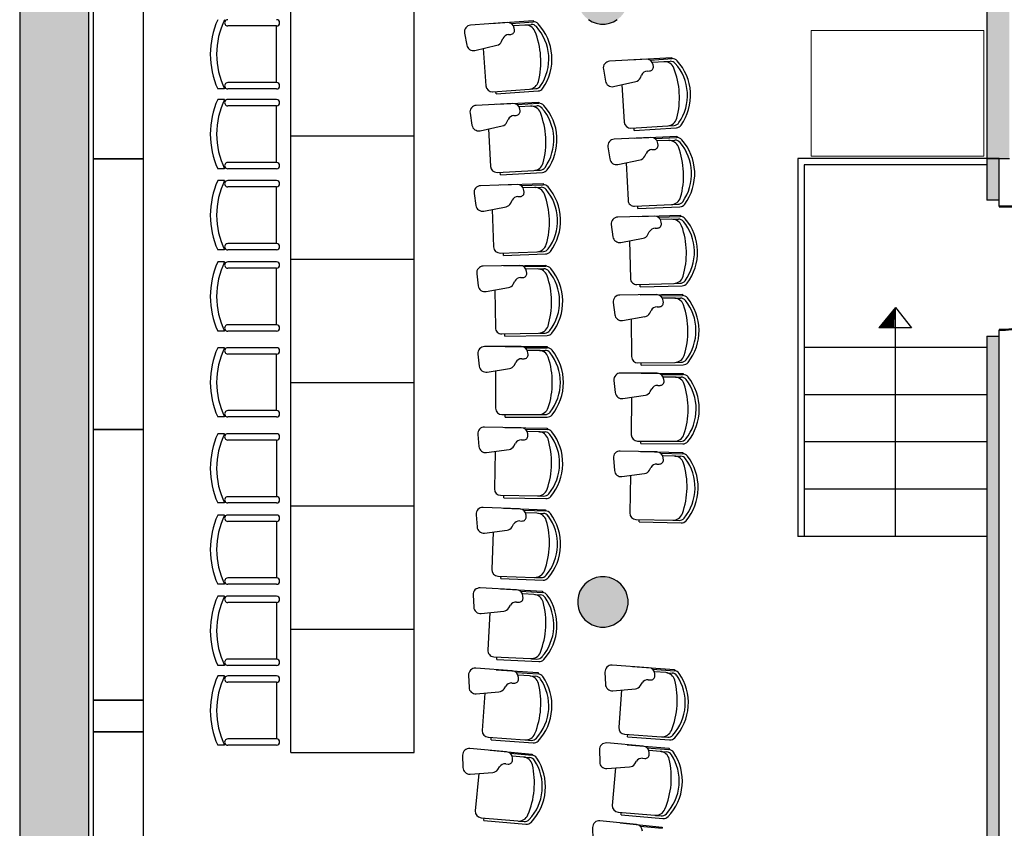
# Model space of a CAD drawing. Header units: metres. Extents: x -1 to 441, y -6 to 42.
# Tile 3 of 15: x 391 to 399, y 17 to 23. Entities that reach past the tile are written whole.
import ezdxf

# ---------------------------------------------------------------- set-up
doc = ezdxf.new("R2010")
doc.units = ezdxf.units.M
doc.linetypes.add('CONTINUA', pattern=[0])
for name, color, linetype, lineweight in [('3D PB MURS', 7, 'CONTINUA', 25), ('3D PB PILAR', 7, 'CONTINUA', 25), ('PB ESCALES 2D', 7, 'CONTINUA', 25), ('PB MOBLES', 7, 'CONTINUA', 25)]:
    doc.layers.add(name, color=color, linetype=linetype, lineweight=lineweight)

# ---------------------------------------------------------------- blocks, each defined once
blk = doc.blocks.new('_CLOSEDFILLED')
at = {"color": 0, "linetype": 'ByBlock', "lineweight": -2}
blk.add_solid([(-1, 0), (0, 0), (-1, 0)], dxfattribs=at)

msp = doc.modelspace()

# ---------------------------------------------------------------- hatches: boundary and pattern name
at = {"layer": '3D PB MURS', "linetype": 'CONTINUA', "lineweight": 18, "true_color": 0xa0a0a0, "transparency": 33554687}
for points in [[(391.1497, 28.3608), (391.1497, 12.8406), (391.6997, 12.8406), (391.6997, 28.3608)], [(399.0064, 22.0208), (399.0064, 27.5632), (398.8264, 27.5632), (398.8264, 22.0208)], [(398.8264, 22.0208), (398.8264, 21.6908), (398.9264, 21.6908), (398.9264, 22.0208)], [(398.9264, 13.9508), (398.9264, 20.6108), (398.8264, 20.6108), (398.8264, 13.9508)]]:
    msp.add_hatch(color=253, dxfattribs=at).paths.add_polyline_path(points)
at = {"layer": '3D PB PILAR', "linetype": 'CONTINUA', "lineweight": 18, "transparency": 33554687}
for points in [[(395.7968, 23.4895), (395.7618, 23.4895), (395.7274, 23.4834), (395.6946, 23.4715), (395.6643, 23.454), (395.6375, 23.4315), (395.6151, 23.4047), (395.5976, 23.3745), (395.5856, 23.3416), (395.5796, 23.3072), (395.5796, 23.2723), (395.5856, 23.2378), (395.5976, 23.205), (395.6151, 23.1747), (395.6375, 23.148), (395.6643, 23.1255), (395.6946, 23.108), (395.7274, 23.0961), (395.7618, 23.09), (395.7968, 23.09), (395.8312, 23.0961), (395.864, 23.108), (395.8943, 23.1255), (395.9211, 23.148), (395.9435, 23.1747), (395.961, 23.205), (395.973, 23.2378), (395.979, 23.2723), (395.979, 23.3072), (395.973, 23.3416), (395.961, 23.3745), (395.9435, 23.4047), (395.9211, 23.4315), (395.8943, 23.454), (395.864, 23.4715), (395.8312, 23.4834)], [(395.7968, 18.7), (395.7618, 18.7), (395.7274, 18.6939), (395.6946, 18.6819), (395.6643, 18.6645), (395.6375, 18.642), (395.6151, 18.6152), (395.5976, 18.585), (395.5856, 18.5521), (395.5796, 18.5177), (395.5796, 18.4827), (395.5856, 18.4483), (395.5976, 18.4155), (395.6151, 18.3852), (395.6375, 18.3584), (395.6643, 18.336), (395.6946, 18.3185), (395.7274, 18.3065), (395.7618, 18.3005), (395.7968, 18.3005), (395.8312, 18.3065), (395.864, 18.3185), (395.8943, 18.336), (395.9211, 18.3584), (395.9435, 18.3852), (395.961, 18.4155), (395.973, 18.4483), (395.979, 18.4827), (395.979, 18.5177), (395.973, 18.5521), (395.961, 18.585), (395.9435, 18.6152), (395.9211, 18.642), (395.8943, 18.6645), (395.864, 18.6819), (395.8312, 18.6939)]]:
    msp.add_hatch(color=9, dxfattribs=at).paths.add_polyline_path(points)

# ---------------------------------------------------------------- linework, layer by layer
at = {"layer": '3D PB MURS', "color": 7, "linetype": 'CONTINUA', "lineweight": 25, "transparency": 33554687}
for p, q in [((391.1497, 28.3608), (391.1497, 12.8406)), ((391.6997, 14.0508), (391.6997, 26.9508)), ((398.8264, 26.9508), (398.8264, 22.0208)), ((398.9264, 22.0208), (398.8264, 22.0208)), ((398.8264, 22.0208), (398.8264, 21.6908)), ((398.8264, 22.0208), (398.9264, 22.0208)), ((398.9264, 21.6908), (398.9264, 22.0208)), ((398.9264, 22.0208), (399.0064, 22.0208)), ((398.9264, 21.6908), (398.8264, 21.6908)), ((398.9264, 21.6408), (398.9264, 21.6908)), ((398.9264, 20.6108), (398.9264, 20.6608)), ((398.8264, 20.6108), (398.9264, 20.6108)), ((398.8264, 20.6108), (398.8264, 14.0508)), ((398.9264, 13.9508), (398.9264, 20.6108))]:
    msp.add_line(p, q, dxfattribs=at)
at = {"layer": '3D PB MURS', "color": 202, "linetype": 'CONTINUA', "lineweight": 50, "transparency": 33554687}
msp.add_line((398.9264, 21.6408), (399.9064, 21.6408), dxfattribs=at)
msp.add_arc((398.9264, 21.6408), 0.98, 270, 0, dxfattribs=at)
at = {"layer": '3D PB PILAR', "color": 7, "linetype": 'CONTINUA', "lineweight": 25, "transparency": 33554687}
for p, q in [((395.6643, 23.1255), (395.6946, 23.108)), ((395.6946, 23.108), (395.7274, 23.0961)), ((395.7274, 23.0961), (395.7618, 23.09)), ((395.7618, 23.09), (395.7968, 23.09)), ((395.7968, 23.09), (395.8312, 23.0961)), ((395.8312, 23.0961), (395.864, 23.108)), ((395.864, 23.108), (395.8943, 23.1255)), ((395.7274, 18.6939), (395.6946, 18.6819)), ((395.7618, 18.7), (395.7274, 18.6939)), ((395.7968, 18.7), (395.7618, 18.7)), ((395.8312, 18.6939), (395.7968, 18.7)), ((395.864, 18.6819), (395.8312, 18.6939)), ((395.6151, 18.6152), (395.5976, 18.585)), ((395.6375, 18.642), (395.6151, 18.6152)), ((395.6643, 18.6645), (395.6375, 18.642)), ((395.6946, 18.6819), (395.6643, 18.6645)), ((395.8943, 18.6645), (395.864, 18.6819)), ((395.9211, 18.642), (395.8943, 18.6645)), ((395.9435, 18.6152), (395.9211, 18.642)), ((395.961, 18.585), (395.9435, 18.6152)), ((395.5856, 18.5521), (395.5796, 18.5177)), ((395.5976, 18.585), (395.5856, 18.5521)), ((395.973, 18.5521), (395.961, 18.585)), ((395.979, 18.5177), (395.973, 18.5521)), ((395.5796, 18.5177), (395.5796, 18.4827)), ((395.5796, 18.4827), (395.5856, 18.4483)), ((395.5856, 18.4483), (395.5976, 18.4155)), ((395.961, 18.4155), (395.973, 18.4483)), ((395.973, 18.4483), (395.979, 18.4827)), ((395.979, 18.4827), (395.979, 18.5177)), ((395.5976, 18.4155), (395.6151, 18.3852)), ((395.6151, 18.3852), (395.6375, 18.3584)), ((395.9211, 18.3584), (395.9435, 18.3852)), ((395.9435, 18.3852), (395.961, 18.4155)), ((395.6375, 18.3584), (395.6643, 18.336)), ((395.6643, 18.336), (395.6946, 18.3185)), ((395.6946, 18.3185), (395.7274, 18.3065)), ((395.7274, 18.3065), (395.7618, 18.3005)), ((395.7618, 18.3005), (395.7968, 18.3005)), ((395.7968, 18.3005), (395.8312, 18.3065)), ((395.8312, 18.3065), (395.864, 18.3185)), ((395.864, 18.3185), (395.8943, 18.336)), ((395.8943, 18.336), (395.9211, 18.3584))]:
    msp.add_line(p, q, dxfattribs=at)
at = {"layer": 'PB ESCALES 2D', "color": 7, "linetype": 'CONTINUA', "lineweight": 25, "transparency": 33554687}
for p, q in [((397.3264, 22.0208), (397.3264, 19.0208)), ((398.8264, 22.0208), (397.3264, 22.0208)), ((397.3764, 21.9708), (397.3764, 19.0208)), ((398.8264, 21.9708), (397.3764, 21.9708)), ((398.1014, 20.8379), (397.9703, 20.6784)), ((398.1014, 19.0208), (398.1014, 20.8379)), ((398.1014, 20.8379), (398.2302, 20.6764)), ((398.2302, 20.6764), (397.9703, 20.6784)), ((398.8264, 20.5208), (397.3764, 20.5208)), ((398.8264, 20.1458), (397.3764, 20.1458)), ((398.8264, 19.7708), (397.3764, 19.7708)), ((398.8264, 19.3958), (397.3764, 19.3958)), ((398.8264, 19.0208), (397.3264, 19.0208))]:
    msp.add_line(p, q, dxfattribs=at)
for radius, start, end in [(8.1593, 177.88561, 178.7417), (8.1493, 177.79325, 178.74067), (8.1393, 177.70046, 178.73965), (8.2193, 178.43108, 178.74777), (8.2093, 178.34119, 178.74677), (8.1993, 178.25089, 178.74576), (8.1893, 178.16019, 178.74474), (8.1793, 178.06908, 178.74373), (8.1693, 177.97755, 178.74271), (8.2493, 178.69838, 178.75078), (8.2393, 178.60968, 178.74978), (8.2293, 178.52057, 178.74878)]:
    msp.add_arc((406.2237, 20.4985), radius, start, end, dxfattribs=at)
at = {"layer": 'PB MOBLES', "color": 180, "linetype": 'CONTINUA', "transparency": 33554687}
for p, q in [((393.302, 22.2034), (393.302, 23.1834)), ((394.282, 22.2034), (394.282, 23.1834)), ((393.1881, 23.0746), (392.8019, 23.0746)), ((393.1881, 22.6246), (393.1881, 23.0746)), ((395.0193, 23.1021), (394.7295, 23.0813)), ((394.8913, 23.0931), (395.2248, 23.1169)), ((394.8913, 23.0931), (395.2248, 23.1169)), ((395.0507, 23.0945), (395.2255, 23.107)), ((395.1598, 23.0822), (395.0718, 23.0759)), ((395.1671, 23.0827), (395.2109, 23.0859)), ((395.2248, 23.1169), (395.2255, 23.107)), ((394.6809, 23.0187), (394.6984, 22.9232)), ((395.03, 23.0061), (395.0484, 23.0074)), ((395.0776, 23.0439), (395.0757, 23.0569)), ((394.7628, 22.8809), (394.9385, 22.9218)), ((394.9751, 22.952), (394.9851, 22.9746)), ((394.8299, 22.8965), (394.8511, 22.599)), ((395.9946, 22.8045), (396.3283, 22.8251)), ((395.9946, 22.8045), (396.3283, 22.8251)), ((396.3283, 22.8251), (396.329, 22.8151)), ((396.1226, 22.8122), (395.8327, 22.7944)), ((396.154, 22.8043), (396.329, 22.8151)), ((396.263, 22.791), (396.175, 22.7856)), ((396.1804, 22.7534), (396.1786, 22.7665)), ((396.2703, 22.7914), (396.3142, 22.7941)), ((395.7835, 22.7322), (395.8001, 22.6365)), ((396.077, 22.6627), (396.0872, 22.6851)), ((396.1324, 22.7161), (396.1508, 22.7172)), ((393.1881, 22.6246), (392.8019, 22.6246)), ((395.864, 22.5936), (396.0401, 22.6328)), ((395.9312, 22.6086), (395.9496, 22.3108)), ((392.7769, 22.5746), (392.7217, 22.5746)), ((393.1881, 22.5746), (392.8019, 22.5746)), ((394.9046, 22.5527), (395.1961, 22.5735)), ((394.9312, 22.5345), (394.9298, 22.5545)), ((394.9312, 22.5345), (395.2647, 22.5583)), ((395.2034, 22.574), (395.2473, 22.5772)), ((392.7769, 22.4907), (392.7217, 22.4907)), ((393.1881, 22.4907), (392.8019, 22.4907)), ((393.1881, 22.4407), (392.8019, 22.4407)), ((393.1881, 21.9907), (393.1881, 22.4407)), ((395.0645, 22.4594), (394.7744, 22.4439)), ((394.9364, 22.4528), (395.2703, 22.4706)), ((394.9364, 22.4528), (395.2703, 22.4706)), ((395.0958, 22.4513), (395.2708, 22.4607)), ((395.2047, 22.4371), (395.1166, 22.4324)), ((395.2119, 22.4375), (395.2559, 22.4398)), ((395.2703, 22.4706), (395.2708, 22.4607)), ((394.7247, 22.3821), (394.7405, 22.2863)), ((395.0735, 22.3633), (395.0919, 22.3643)), ((395.1218, 22.4002), (395.1201, 22.4133)), ((394.8042, 22.2429), (394.9806, 22.2807)), ((395.0177, 22.3102), (395.0281, 22.3326)), ((396.0025, 22.264), (396.2943, 22.2819)), ((396.3016, 22.2824), (396.3455, 22.2851)), ((393.302, 22.2034), (394.282, 22.2034)), ((393.302, 21.2234), (393.302, 22.2034)), ((393.302, 22.2034), (394.282, 22.2034)), ((394.282, 21.2234), (394.282, 22.2034)), ((394.8715, 22.2573), (394.8874, 21.9594)), ((396.029, 22.2456), (396.0278, 22.2655)), ((396.029, 22.2456), (396.3627, 22.2661)), ((396.1605, 22.1889), (395.8703, 22.176)), ((396.0324, 22.1834), (396.3664, 22.1983)), ((396.0324, 22.1834), (396.3664, 22.1983)), ((396.1917, 22.1805), (396.3669, 22.1883)), ((396.3005, 22.1654), (396.2124, 22.1614)), ((396.2173, 22.1292), (396.2157, 22.1423)), ((396.3078, 22.1657), (396.3517, 22.1676)), ((396.3664, 22.1983), (396.3669, 22.1883)), ((395.8201, 22.1146), (395.835, 22.0187)), ((396.1124, 22.0402), (396.123, 22.0624)), ((396.1687, 22.0927), (396.1871, 22.0935)), ((393.1881, 21.9907), (392.8019, 21.9907)), ((395.8983, 21.9747), (396.075, 22.0109)), ((395.9657, 21.9885), (395.9791, 21.6905)), ((392.7769, 21.9407), (392.7217, 21.9407)), ((393.1881, 21.9407), (392.8019, 21.9407)), ((394.94, 21.9122), (395.2319, 21.9278)), ((394.9664, 21.8936), (394.9653, 21.9135)), ((394.9664, 21.8936), (395.3002, 21.9114)), ((395.2392, 21.9282), (395.2832, 21.9306)), ((392.7769, 21.8464), (392.7217, 21.8464)), ((393.1881, 21.8464), (392.8019, 21.8464)), ((395.0983, 21.8161), (394.8079, 21.8058)), ((394.9701, 21.8117), (395.3043, 21.8237)), ((394.9701, 21.8117), (395.3043, 21.8237)), ((395.1294, 21.8074), (395.3046, 21.8137)), ((395.3043, 21.8237), (395.3046, 21.8137)), ((393.1881, 21.7964), (392.8019, 21.7964)), ((393.1881, 21.3464), (393.1881, 21.7964)), ((394.7572, 21.7449), (394.7713, 21.6488)), ((395.238, 21.7913), (395.1499, 21.7881)), ((395.1545, 21.7559), (395.153, 21.769)), ((395.2453, 21.7915), (395.2893, 21.7931)), ((395.0488, 21.6678), (395.0596, 21.6899)), ((395.1056, 21.7198), (395.124, 21.7205)), ((396.0312, 21.6428), (396.3233, 21.6559)), ((396.3305, 21.6562), (396.3745, 21.6582)), ((394.8341, 21.6043), (395.0112, 21.6389)), ((394.9017, 21.6175), (394.9123, 21.3194)), ((396.0574, 21.624), (396.0565, 21.6439)), ((396.0574, 21.624), (396.3914, 21.6389)), ((395.8463, 21.4966), (395.8597, 21.4003)), ((396.188, 21.5651), (395.8975, 21.557)), ((396.0597, 21.5617), (396.394, 21.5711)), ((396.0597, 21.5617), (396.394, 21.5711)), ((396.219, 21.5562), (396.3942, 21.5611)), ((396.3275, 21.5392), (396.2393, 21.5367)), ((396.2437, 21.5044), (396.2423, 21.5175)), ((396.3348, 21.5394), (396.3788, 21.5406)), ((396.394, 21.5711), (396.3942, 21.5611)), ((396.1373, 21.4172), (396.1483, 21.4393)), ((396.1945, 21.4688), (396.2129, 21.4693)), ((393.1881, 21.3464), (392.8019, 21.3464)), ((395.9221, 21.3553), (396.0995, 21.3886)), ((395.9898, 21.368), (395.9981, 21.0698)), ((392.7769, 21.2964), (392.7217, 21.2964)), ((393.1881, 21.2964), (392.8019, 21.2964)), ((394.9641, 21.2712), (395.2562, 21.2816)), ((394.9901, 21.2521), (394.9894, 21.2721)), ((394.9901, 21.2521), (395.3242, 21.264)), ((395.2635, 21.2819), (395.3075, 21.2834)), ((392.7769, 21.2007), (392.7217, 21.2007)), ((393.1881, 21.2007), (392.8019, 21.2007)), ((393.302, 20.2434), (393.302, 21.2234)), ((393.302, 21.2234), (394.282, 21.2234)), ((393.302, 21.2234), (394.282, 21.2234)), ((394.282, 20.2434), (394.282, 21.2234)), ((393.1881, 21.1507), (392.8019, 21.1507)), ((393.1881, 20.7007), (393.1881, 21.1507)), ((394.7783, 21.1072), (394.7907, 21.0108)), ((395.1206, 21.1723), (394.8301, 21.1671)), ((394.9924, 21.1702), (395.3267, 21.1762)), ((394.9924, 21.1702), (395.3267, 21.1762)), ((395.1516, 21.163), (395.3268, 21.1662)), ((395.2599, 21.145), (395.1717, 21.1434)), ((395.1758, 21.1111), (395.1745, 21.1242)), ((395.2672, 21.1451), (395.3112, 21.1459)), ((395.3267, 21.1762), (395.3268, 21.1662)), ((395.0685, 21.0249), (395.0797, 21.0468)), ((395.1262, 21.0759), (395.1446, 21.0762)), ((396.0495, 21.0212), (396.3417, 21.0294)), ((396.349, 21.0296), (396.393, 21.0308)), ((394.8527, 20.9652), (395.0303, 20.9966)), ((394.9205, 20.9772), (394.9258, 20.6789)), ((396.0754, 21.002), (396.0748, 21.0219)), ((396.0754, 21.002), (396.4096, 21.0113)), ((395.8622, 20.8781), (395.8739, 20.7817)), ((396.2049, 20.9409), (395.9144, 20.9377)), ((396.0767, 20.9397), (396.411, 20.9434)), ((396.0767, 20.9397), (396.411, 20.9434)), ((396.2358, 20.9315), (396.4111, 20.9334)), ((396.344, 20.9127), (396.2558, 20.9117)), ((396.2596, 20.8793), (396.2585, 20.8924)), ((396.3513, 20.9127), (396.3953, 20.9132)), ((396.411, 20.9434), (396.4111, 20.9334)), ((396.1518, 20.7939), (396.1631, 20.8158)), ((396.2098, 20.8445), (396.2283, 20.8447)), ((395.9356, 20.7356), (396.1135, 20.7659)), ((396.0035, 20.7472), (396.0068, 20.4489)), ((392.7769, 20.6507), (392.7217, 20.6507)), ((393.1881, 20.7007), (392.8019, 20.7007)), ((393.1881, 20.6507), (392.8019, 20.6507)), ((394.9767, 20.6298), (395.269, 20.635)), ((395.0024, 20.6103), (395.002, 20.6303)), ((395.0024, 20.6103), (395.3367, 20.6162)), ((395.2763, 20.6352), (395.3203, 20.636)), ((392.7769, 20.5193), (392.7217, 20.5193)), ((393.1881, 20.5193), (392.8019, 20.5193)), ((395.1314, 20.5282), (394.8409, 20.5282)), ((395.0032, 20.5284), (395.3375, 20.5284)), ((395.0032, 20.5284), (395.3375, 20.5284)), ((395.1622, 20.5184), (395.3375, 20.5184)), ((395.2702, 20.4984), (395.182, 20.4984)), ((395.2775, 20.4984), (395.3215, 20.4984)), ((395.3375, 20.5284), (395.3375, 20.5184)), ((393.1881, 20.4693), (392.8019, 20.4693)), ((393.1881, 20.0193), (393.1881, 20.4693)), ((394.788, 20.4692), (394.7987, 20.3726)), ((395.0767, 20.3817), (395.0883, 20.4035)), ((395.1353, 20.4317), (395.1537, 20.4317)), ((395.1855, 20.466), (395.1845, 20.4791)), ((396.0574, 20.3994), (396.3497, 20.4027)), ((396.3569, 20.4028), (396.4009, 20.4033)), ((394.8599, 20.3259), (395.038, 20.3542)), ((394.9279, 20.3367), (394.9279, 20.0384)), ((396.0829, 20.3797), (396.0826, 20.3997)), ((396.0829, 20.3797), (396.4172, 20.3834)), ((395.8676, 20.2595), (395.8777, 20.1629)), ((396.2114, 20.3165), (395.9208, 20.3182)), ((396.0831, 20.3175), (396.4175, 20.3156)), ((396.0831, 20.3175), (396.4175, 20.3156)), ((396.2421, 20.3066), (396.4174, 20.3056)), ((396.35, 20.2859), (396.2618, 20.2864)), ((396.2651, 20.254), (396.2641, 20.2672)), ((396.3573, 20.2859), (396.4013, 20.2856)), ((396.4175, 20.3156), (396.4174, 20.3056)), ((393.302, 20.2434), (394.282, 20.2434)), ((393.302, 19.2634), (393.302, 20.2434)), ((393.302, 20.2434), (394.282, 20.2434)), ((394.282, 19.2634), (394.282, 20.2434)), ((396.1558, 20.1704), (396.1675, 20.1921)), ((396.2147, 20.22), (396.2331, 20.2199)), ((395.9387, 20.1158), (396.117, 20.143)), ((396.0067, 20.1262), (396.005, 19.8279)), ((393.1881, 20.0193), (392.8019, 20.0193)), ((392.7769, 19.9693), (392.7217, 19.9693)), ((393.1881, 19.9693), (392.8019, 19.9693)), ((394.9779, 19.9884), (395.2702, 19.9884)), ((395.0032, 19.9684), (395.0032, 19.9884)), ((395.0032, 19.9684), (395.3375, 19.9684)), ((395.2775, 19.9884), (395.3215, 19.9884)), ((395.1308, 19.884), (394.8403, 19.8892)), ((395.0025, 19.8865), (395.3368, 19.8805)), ((395.0025, 19.8865), (395.3368, 19.8805)), ((395.1614, 19.8736), (395.3367, 19.8705)), ((395.3368, 19.8805), (395.3367, 19.8705)), ((392.7769, 19.836), (392.7217, 19.836)), ((393.1881, 19.836), (392.8019, 19.836)), ((393.1881, 19.786), (392.8019, 19.786)), ((393.1881, 19.786), (393.1881, 19.336)), ((394.7864, 19.8311), (394.7953, 19.7344)), ((395.1329, 19.7874), (395.1513, 19.7871)), ((395.269, 19.8517), (395.1808, 19.8533)), ((395.1837, 19.8208), (395.1829, 19.834)), ((395.2763, 19.8516), (395.3203, 19.8508)), ((396.0548, 19.7776), (396.3471, 19.7759)), ((396.0799, 19.7575), (396.08, 19.7775)), ((394.8556, 19.6866), (395.0343, 19.7116)), ((395.0734, 19.7385), (395.0854, 19.7601)), ((396.2074, 19.6921), (395.9169, 19.6987)), ((396.0799, 19.7575), (396.4143, 19.7556)), ((396.3543, 19.7759), (396.3984, 19.7757)), ((394.9238, 19.6961), (394.9185, 19.3979)), ((395.8627, 19.6408), (395.8712, 19.5441)), ((396.0791, 19.6952), (396.4134, 19.6877)), ((396.0791, 19.6952), (396.4134, 19.6877)), ((396.2379, 19.6816), (396.4132, 19.6777)), ((396.3454, 19.6592), (396.2573, 19.6612)), ((396.26, 19.6287), (396.2593, 19.6419)), ((396.3527, 19.659), (396.3967, 19.6581)), ((396.4134, 19.6877), (396.4132, 19.6777)), ((396.1493, 19.5469), (396.1614, 19.5684)), ((396.209, 19.5956), (396.2275, 19.5951)), ((395.9313, 19.496), (396.1101, 19.5202)), ((395.9996, 19.5053), (395.9929, 19.207)), ((393.1881, 19.336), (392.8019, 19.336)), ((394.9676, 19.347), (395.2599, 19.3418)), ((394.9925, 19.3265), (394.9929, 19.3465)), ((394.9925, 19.3265), (395.3268, 19.3206)), ((395.2672, 19.3416), (395.3112, 19.3409)), ((392.7769, 19.286), (392.7217, 19.286)), ((393.1881, 19.286), (392.8019, 19.286)), ((393.302, 18.2834), (393.302, 19.2634)), ((393.302, 19.2634), (394.282, 19.2634)), ((393.302, 19.2634), (394.282, 19.2634)), ((394.282, 18.2834), (394.282, 19.2634)), ((395.1186, 19.2399), (394.8283, 19.2503)), ((394.9904, 19.2446), (395.3246, 19.2327)), ((394.9904, 19.2446), (395.3246, 19.2327)), ((395.3246, 19.2327), (395.3242, 19.2227)), ((392.7769, 19.1903), (392.7217, 19.1903)), ((393.1881, 19.1903), (392.8019, 19.1903)), ((394.7733, 19.1932), (394.7805, 19.0963)), ((395.149, 19.229), (395.3242, 19.2227)), ((395.2562, 19.2051), (395.1681, 19.2083)), ((395.1704, 19.1758), (395.1699, 19.189)), ((395.2635, 19.2049), (395.3075, 19.2033)), ((396.0417, 19.1559), (396.334, 19.1493)), ((396.0666, 19.1353), (396.067, 19.1553)), ((393.1881, 19.1403), (392.8019, 19.1403)), ((393.1881, 19.1403), (393.1881, 18.6903)), ((395.0587, 19.0955), (395.071, 19.1168)), ((395.119, 19.1433), (395.1374, 19.1426)), ((396.0666, 19.1353), (396.4008, 19.1278)), ((396.3412, 19.1492), (396.3852, 19.1482)), ((394.84, 19.0474), (395.0191, 19.0693)), ((394.9084, 19.0558), (394.8977, 18.7576)), ((393.1881, 18.6903), (392.8019, 18.6903)), ((394.9459, 18.7059), (395.238, 18.6955)), ((394.9705, 18.685), (394.9712, 18.705)), ((394.9705, 18.685), (395.3046, 18.6731)), ((395.2453, 18.6952), (395.2893, 18.6936)), ((392.7769, 18.6403), (392.7217, 18.6403)), ((393.1881, 18.6403), (392.8019, 18.6403)), ((395.095, 18.5961), (394.8049, 18.6117)), ((392.7769, 18.546), (392.7217, 18.546)), ((393.1881, 18.546), (392.8019, 18.546)), ((394.7489, 18.5555), (394.7544, 18.4586)), ((394.9669, 18.6032), (395.3008, 18.5853)), ((394.9669, 18.6032), (395.3008, 18.5853)), ((395.1252, 18.5847), (395.3002, 18.5753)), ((395.2319, 18.5589), (395.1439, 18.5636)), ((395.1456, 18.5311), (395.1453, 18.5443)), ((395.2392, 18.5585), (395.2832, 18.5562)), ((395.3008, 18.5853), (395.3002, 18.5753)), ((393.1881, 18.496), (392.8019, 18.496)), ((393.1881, 18.496), (393.1881, 18.046)), ((395.0325, 18.4528), (395.0452, 18.4739)), ((395.0936, 18.4996), (395.1121, 18.4985)), ((394.813, 18.4086), (394.9924, 18.4273)), ((394.8815, 18.4158), (394.8655, 18.1179)), ((393.302, 17.3034), (393.302, 18.2834)), ((393.302, 18.2834), (394.282, 18.2834)), ((393.302, 18.2834), (394.282, 18.2834)), ((394.282, 17.3034), (394.282, 18.2834)), ((394.9128, 18.0653), (395.2047, 18.0497)), ((394.937, 18.044), (394.938, 18.0639)), ((392.7769, 17.996), (392.7217, 17.996)), ((393.1881, 18.046), (392.8019, 18.046)), ((393.1881, 17.996), (392.8019, 17.996)), ((394.937, 18.044), (395.2708, 18.0261)), ((395.2119, 18.0493), (395.2559, 18.0469)), ((396.1424, 17.978), (395.8526, 17.9979)), ((396.0145, 17.9869), (396.348, 17.964)), ((396.0145, 17.9869), (396.348, 17.964)), ((392.7769, 17.9121), (392.7217, 17.9121)), ((393.1881, 17.9121), (392.8019, 17.9121)), ((394.7131, 17.9185), (394.7168, 17.8214)), ((395.0599, 17.9529), (394.7701, 17.9736)), ((394.9319, 17.9622), (395.2654, 17.9384)), ((394.9319, 17.9622), (395.2654, 17.9384)), ((395.0899, 17.9409), (395.2647, 17.9284)), ((395.1961, 17.9132), (395.1082, 17.9195)), ((395.2034, 17.9127), (395.2473, 17.9096)), ((395.2654, 17.9384), (395.2647, 17.9284)), ((395.7958, 17.9426), (395.7998, 17.8456)), ((396.1724, 17.9661), (396.3473, 17.9541)), ((396.2788, 17.9387), (396.1908, 17.9448)), ((396.1921, 17.9122), (396.192, 17.9254)), ((396.2861, 17.9382), (396.33, 17.9352)), ((396.348, 17.964), (396.3473, 17.9541)), ((393.1881, 17.8621), (392.8019, 17.8621)), ((393.1881, 17.8621), (393.1881, 17.4121)), ((394.9948, 17.8107), (395.0079, 17.8316)), ((395.0568, 17.8563), (395.0752, 17.855)), ((395.1093, 17.887), (395.1093, 17.9001)), ((396.0777, 17.8356), (396.0908, 17.8565)), ((396.1396, 17.8814), (396.158, 17.8802)), ((394.7746, 17.7704), (394.9543, 17.7859)), ((394.8432, 17.7764), (394.8219, 17.4788)), ((395.8576, 17.7948), (396.0373, 17.8107)), ((395.9262, 17.8009), (395.9058, 17.5033)), ((395.9522, 17.4499), (396.2438, 17.4299)), ((395.9761, 17.4283), (395.9775, 17.4482)), ((392.7769, 17.3621), (392.7217, 17.3621)), ((393.1881, 17.4121), (392.8019, 17.4121)), ((393.1881, 17.3621), (392.8019, 17.3621)), ((394.8682, 17.4254), (395.1598, 17.4045)), ((394.892, 17.4036), (394.8935, 17.4236)), ((394.892, 17.4036), (395.2255, 17.3798)), ((395.1671, 17.404), (395.2109, 17.4009)), ((396.0991, 17.3551), (395.8097, 17.3798)), ((395.9714, 17.3662), (396.3045, 17.3377)), ((395.9714, 17.3662), (396.3045, 17.3377)), ((395.9761, 17.4283), (396.3097, 17.4053)), ((396.2511, 17.4294), (396.295, 17.4264)), ((393.302, 17.3034), (394.282, 17.3034)), ((394.666, 17.2821), (394.668, 17.185)), ((395.0133, 17.3104), (394.7239, 17.3362)), ((394.8855, 17.322), (395.2186, 17.2922)), ((394.8855, 17.322), (395.2186, 17.2922)), ((395.0431, 17.2978), (395.2177, 17.2822)), ((395.1488, 17.2683), (395.061, 17.2762)), ((395.2186, 17.2922), (395.2177, 17.2822)), ((395.752, 17.3255), (395.7543, 17.2284)), ((396.129, 17.3426), (396.3037, 17.3277)), ((396.2349, 17.3135), (396.147, 17.321)), ((396.1477, 17.2885), (396.1478, 17.3016)), ((396.2421, 17.3129), (396.286, 17.3091)), ((396.3045, 17.3377), (396.3037, 17.3277)), ((395.0085, 17.2139), (395.0269, 17.2122)), ((395.0616, 17.2436), (395.0617, 17.2567)), ((395.1561, 17.2676), (395.1999, 17.2637)), ((396.0321, 17.2138), (396.0455, 17.2345)), ((396.0948, 17.2586), (396.1131, 17.257)), ((394.7248, 17.133), (394.9048, 17.1453)), ((394.7935, 17.1377), (394.7669, 16.8406)), ((394.9457, 17.1693), (394.9592, 17.19)), ((395.8113, 17.1767), (395.9913, 17.1896)), ((395.88, 17.1816), (395.8546, 16.8844)), ((395.9001, 16.8303), (396.1914, 16.8054)), ((395.9236, 16.8082), (395.9253, 16.8281)), ((395.9236, 16.8082), (396.2568, 16.7797)), ((394.8123, 16.7864), (395.1034, 16.7603)), ((394.8357, 16.7642), (394.8375, 16.7841)), ((394.8357, 16.7642), (395.1687, 16.7344)), ((395.1107, 16.7597), (395.1545, 16.7558)), ((396.0454, 16.7329), (395.7564, 16.7626)), ((395.9179, 16.7462), (396.2505, 16.7121)), ((395.9179, 16.7462), (396.2505, 16.7121)), ((396.1986, 16.8047), (396.2425, 16.801)), ((395.6978, 16.7093), (395.6985, 16.6121)), ((396.0751, 16.72), (396.2495, 16.7022)), ((396.2505, 16.7121), (396.2495, 16.7022))]:
    msp.add_line(p, q, dxfattribs=at)
at = {"layer": 'PB MOBLES', "linetype": 'CONTINUA', "transparency": 33554687}
for points in [[(391.7318, 24.4696), (391.7318, 22.0196), (392.1318, 22.0196), (392.1318, 24.4696), (391.7318, 24.4696)], [(391.7318, 22.0196), (391.7318, 19.8696), (392.1318, 19.8696), (392.1318, 22.0196), (391.7318, 22.0196)], [(391.7318, 19.8696), (391.7318, 17.7196), (392.1318, 17.7196), (392.1318, 19.8696), (391.7318, 19.8696)], [(391.7318, 17.4696), (392.1318, 17.4696), (392.1318, 17.7196), (391.7318, 17.7196), (391.7318, 17.4696)], [(391.7318, 17.4696), (391.7318, 15.3196), (392.1318, 15.3196), (392.1318, 17.4696), (391.7318, 17.4696)]]:
    msp.add_lwpolyline(points, close=True, dxfattribs=at)
at = {"layer": 'PB MOBLES', "color": 180, "linetype": 'CONTINUA', "lineweight": 13, "transparency": 33554687}
msp.add_lwpolyline([(398.8043, 22.0398), (397.4343, 22.0398), (397.4343, 23.0398), (398.8043, 23.0398), (398.8043, 22.0398)], close=True, dxfattribs=at)
at = {"layer": 'PB MOBLES', "color": 180, "linetype": 'CONTINUA', "transparency": 33554687}
for centre, radius, start, end in [((393.3379, 22.8496), 0.6748, 155.94939, 204.05061), ((393.3379, 22.8496), 0.6248, 153.886, 206.114), ((392.8019, 23.0996), 0.025, 89.99934, 270.00007), ((393.1881, 23.0996), 0.025, 269.99997, 89.99949), ((394.7333, 23.0283), 0.0532, 94.0873, 190.37469), ((395.023, 23.049), 0.0532, 8.52611, 94.0873), ((395.1655, 23.0024), 0.08, 22.3292, 94.0873), ((395.2145, 23.036), 0.05, 42.0281, 94.0873), ((395.2291, 23.0571), 0.05, 42.97247, 94.0873), ((394.9668, 22.8128), 0.3834, 4.0873, 42.0281), ((394.9668, 22.8128), 0.4084, 4.0873, 42.97247), ((395.0337, 22.953), 0.0532, 94.0378, 156.07379), ((395.0461, 23.0391), 0.0318, 274.0378, 8.52611), ((394.6527, 22.7918), 0.6343, 3.9542, 22.3292), ((394.7507, 22.9327), 0.0532, 190.37469, 283.09957), ((394.9265, 22.9736), 0.0532, 283.09957, 336.07379), ((394.6529, 22.7889), 0.6343, 345.8454, 4.2204), ((394.9668, 22.8128), 0.3834, 326.1465, 4.0873), ((394.9668, 22.8128), 0.4084, 325.20213, 4.0873), ((395.8359, 22.7413), 0.0532, 93.52089, 189.80828), ((396.1259, 22.7591), 0.0532, 7.9597, 93.52089), ((396.1489, 22.749), 0.0318, 273.4714, 7.9597), ((396.2679, 22.7111), 0.08, 21.76279, 93.52089), ((396.3172, 22.7442), 0.05, 41.46169, 93.52089), ((396.332, 22.7652), 0.05, 42.40606, 93.52089), ((396.0674, 22.5235), 0.3834, 3.52089, 41.46169), ((396.0674, 22.5235), 0.4084, 3.52089, 42.40606), ((396.1356, 22.663), 0.0532, 93.4714, 155.50738), ((395.7531, 22.5056), 0.6343, 3.38779, 21.76279), ((392.8019, 22.5996), 0.025, 90.00011, 270.00055), ((393.1881, 22.5996), 0.025, 270, 90), ((394.901, 22.6025), 0.05, 184.0873, 274.0873), ((395.1904, 22.6533), 0.08, 274.0873, 345.8454), ((395.2437, 22.627), 0.05, 274.0873, 326.1465), ((395.8525, 22.6456), 0.0532, 189.80828, 282.53316), ((396.0286, 22.6847), 0.0532, 282.53316, 335.50738), ((395.2612, 22.6082), 0.05, 274.0873, 325.20213), ((395.7532, 22.5027), 0.6343, 345.27899, 3.65399), ((396.0674, 22.5235), 0.3834, 325.58009, 3.52089), ((396.0674, 22.5235), 0.4084, 324.63572, 3.52089), ((393.3379, 22.2157), 0.6748, 155.94939, 204.05061), ((393.3379, 22.2157), 0.6248, 153.886, 206.114), ((392.8019, 22.4657), 0.025, 89.99934, 270.00007), ((393.1881, 22.4657), 0.025, 269.99997, 89.99949), ((394.7772, 22.3908), 0.0532, 93.06548, 189.35287), ((395.0673, 22.4063), 0.0532, 7.50428, 93.06548), ((395.209, 22.3572), 0.08, 21.30737, 93.06547), ((395.2586, 22.3899), 0.05, 41.00628, 93.06547), ((395.2735, 22.4107), 0.05, 41.95065, 93.06547), ((395.0069, 22.1711), 0.4084, 3.06548, 41.95065), ((395.0763, 22.3102), 0.0532, 93.01598, 155.05196), ((395.0902, 22.396), 0.0318, 273.01598, 7.50428), ((394.6925, 22.1558), 0.6343, 2.93237, 21.30737), ((395.0069, 22.1711), 0.3834, 3.06548, 41.00628), ((394.793, 22.2949), 0.0532, 189.35287, 282.07775), ((394.9694, 22.3327), 0.0532, 282.07775, 335.05196), ((395.9995, 22.3139), 0.05, 183.52089, 273.52089), ((396.2894, 22.3618), 0.08, 273.52089, 345.27899), ((396.3424, 22.335), 0.05, 273.52089, 325.58009), ((396.3597, 22.316), 0.05, 273.52089, 324.63572), ((394.6927, 22.1528), 0.6343, 344.82358, 3.19858), ((395.0069, 22.1711), 0.3834, 325.12467, 3.06548), ((395.0069, 22.1711), 0.4084, 324.1803, 3.06548), ((395.8727, 22.1228), 0.0532, 92.55917, 188.84656), ((396.1629, 22.1358), 0.0532, 6.99798, 92.55917), ((396.1857, 22.1253), 0.0318, 272.50968, 6.99798), ((396.3041, 22.0854), 0.08, 20.80107, 92.55917), ((396.354, 22.1177), 0.05, 40.49998, 92.55917), ((396.3691, 22.1384), 0.05, 41.44435, 92.55917), ((396.1004, 21.9012), 0.3834, 2.55917, 40.49998), ((396.1004, 21.9012), 0.4084, 2.55917, 41.44435), ((396.171, 22.0396), 0.0532, 92.50968, 154.54566), ((395.7859, 21.8886), 0.6343, 2.42607, 20.80107), ((392.8019, 21.9657), 0.025, 90.00011, 270.00055), ((393.1881, 21.9657), 0.025, 270, 90), ((395.2277, 22.0077), 0.08, 273.06548, 344.82358), ((395.8876, 22.0268), 0.0532, 188.84656, 281.57144), ((396.0643, 22.063), 0.0532, 281.57144, 334.54566), ((394.9374, 21.9621), 0.05, 183.06548, 273.06547), ((395.2805, 21.9805), 0.05, 273.06547, 325.12467), ((395.2976, 21.9614), 0.05, 273.06547, 324.1803), ((395.786, 21.8856), 0.6343, 344.31728, 2.69228), ((396.1004, 21.9012), 0.3834, 324.61837, 2.55917), ((396.1004, 21.9012), 0.4084, 323.674, 2.55917), ((393.3379, 21.5714), 0.6748, 155.94939, 204.05061), ((393.3379, 21.5714), 0.6248, 153.886, 206.114), ((392.8019, 21.8214), 0.025, 89.99934, 270.00007), ((393.1881, 21.8214), 0.025, 269.99997, 89.99949), ((395.1002, 21.763), 0.0532, 6.48246, 92.04365), ((395.3064, 21.7637), 0.05, 40.92882, 92.04365), ((394.8098, 21.7526), 0.0532, 92.04365, 188.33104), ((395.1229, 21.7523), 0.0318, 271.99415, 6.48246), ((395.2409, 21.7113), 0.08, 20.28555, 92.04365), ((395.2911, 21.7431), 0.05, 39.98445, 92.04365), ((394.7209, 21.5191), 0.6343, 1.91055, 20.28555), ((395.0356, 21.5289), 0.3834, 2.04365, 39.98445), ((395.0356, 21.5289), 0.4084, 2.04365, 40.92882), ((395.001, 21.6911), 0.0532, 281.05592, 334.03014), ((395.1074, 21.6667), 0.0532, 91.99415, 154.03014), ((396.029, 21.6928), 0.05, 182.55917, 272.55917), ((396.3197, 21.7358), 0.08, 272.55917, 344.31728), ((396.3723, 21.7081), 0.05, 272.55917, 324.61837), ((396.3892, 21.6888), 0.05, 272.55917, 323.674), ((394.8239, 21.6565), 0.0532, 188.33104, 281.05592), ((394.721, 21.5162), 0.6343, 343.80175, 2.17675), ((395.0356, 21.5289), 0.3834, 324.10285, 2.04365), ((395.0356, 21.5289), 0.4084, 323.15848, 2.04365), ((395.899, 21.5039), 0.0532, 91.59746, 187.88485), ((396.1894, 21.512), 0.0532, 6.03627, 91.59746), ((396.2121, 21.5011), 0.0318, 271.54796, 6.03627), ((396.3297, 21.4592), 0.08, 19.83935, 91.59746), ((396.3802, 21.4906), 0.05, 39.53826, 91.59746), ((396.3956, 21.5111), 0.05, 40.48263, 91.59746), ((396.123, 21.2784), 0.3834, 1.59746, 39.53826), ((396.123, 21.2784), 0.4084, 1.59746, 40.48263), ((396.1959, 21.4156), 0.0532, 91.54796, 153.58395), ((395.8083, 21.2711), 0.6343, 1.46435, 19.83935), ((392.8019, 21.3214), 0.025, 90.00011, 270.00055), ((393.1881, 21.3214), 0.025, 270, 90), ((395.9123, 21.4076), 0.0532, 187.88485, 280.60973), ((396.0897, 21.4408), 0.0532, 280.60973, 333.58395), ((394.9623, 21.3211), 0.05, 182.04365, 272.04365), ((395.2534, 21.3615), 0.08, 272.04365, 343.80175), ((395.3057, 21.3334), 0.05, 272.04365, 324.10285), ((395.3224, 21.314), 0.05, 272.04365, 323.15848), ((395.8084, 21.2681), 0.6343, 343.35556, 1.73056), ((396.123, 21.2784), 0.3834, 323.65666, 1.59746), ((396.123, 21.2784), 0.4084, 322.71228, 1.59746), ((393.3379, 20.9257), 0.6748, 155.94939, 204.05061), ((393.3379, 20.9257), 0.6248, 153.886, 206.114), ((392.8019, 21.1757), 0.025, 89.99934, 270.00007), ((393.1881, 21.1757), 0.025, 269.99997, 89.99949), ((394.8311, 21.1139), 0.0532, 91.02182, 187.30922), ((395.1215, 21.1191), 0.0532, 5.46063, 91.02182), ((395.1441, 21.108), 0.0318, 270.97233, 5.46063), ((395.2613, 21.065), 0.08, 19.26372, 91.02183), ((395.312, 21.0959), 0.05, 38.96263, 91.02183), ((395.3277, 21.1162), 0.05, 39.907, 91.02183), ((395.0528, 20.8862), 0.3834, 1.02182, 38.96263), ((395.0528, 20.8862), 0.4084, 1.02183, 39.907), ((395.1271, 21.0227), 0.0532, 90.97233, 153.00831), ((394.738, 20.8821), 0.6343, 0.88872, 19.26372), ((396.0481, 21.0712), 0.05, 181.59746, 271.59746), ((396.3395, 21.1094), 0.08, 271.59746, 343.35556), ((396.3916, 21.0808), 0.05, 271.59746, 323.65666), ((396.4082, 21.0613), 0.05, 271.59746, 322.71228), ((394.8434, 21.0176), 0.0532, 187.30922, 280.0341), ((395.0211, 21.049), 0.0532, 280.0341, 333.00831), ((394.7381, 20.8791), 0.6343, 342.77993, 1.15493), ((395.0528, 20.8862), 0.3834, 323.08102, 1.02182), ((395.0528, 20.8862), 0.4084, 322.13665, 1.02183), ((395.915, 20.8845), 0.0532, 90.63574, 186.92313), ((396.2055, 20.8877), 0.0532, 5.07455, 90.63574), ((396.2279, 20.8765), 0.0318, 270.58624, 5.07455), ((396.3449, 20.8327), 0.08, 18.87764, 90.63574), ((396.3958, 20.8632), 0.05, 38.57654, 90.63574), ((396.4117, 20.8834), 0.05, 39.52091, 90.63574), ((396.1352, 20.6553), 0.3834, 0.63574, 38.57654), ((396.1352, 20.6553), 0.4084, 0.63574, 39.52091), ((396.1045, 20.8183), 0.0532, 279.64801, 332.62223), ((396.2104, 20.7913), 0.0532, 90.58624, 152.62223), ((395.8204, 20.6533), 0.6343, 0.50264, 18.87764), ((395.9267, 20.7881), 0.0532, 186.92313, 279.64801), ((392.8019, 20.6757), 0.025, 90.00011, 270.00055), ((393.1881, 20.6757), 0.025, 270, 90), ((394.9758, 20.6798), 0.05, 181.02182, 271.02183), ((395.2675, 20.715), 0.08, 271.02182, 342.77993), ((395.3194, 20.686), 0.05, 271.02183, 323.08102), ((395.8204, 20.6504), 0.6343, 342.39384, 0.76884), ((396.1352, 20.6553), 0.3834, 322.69494, 0.63574), ((396.1352, 20.6553), 0.4084, 321.75057, 0.63574), ((395.3358, 20.6662), 0.05, 271.02183, 322.13665), ((393.3379, 20.2443), 0.6748, 155.94939, 204.05061), ((393.3379, 20.2443), 0.6248, 153.886, 206.114), ((392.8019, 20.4943), 0.025, 89.99934, 270.00007), ((393.1881, 20.4943), 0.025, 269.99997, 89.99949), ((394.8409, 20.475), 0.0532, 90, 186.28739), ((395.1314, 20.475), 0.0532, 4.43881, 90), ((395.2702, 20.4184), 0.08, 18.2419, 90), ((395.3215, 20.4484), 0.05, 37.9408, 90), ((395.3375, 20.4684), 0.05, 38.88517, 90), ((395.0585, 20.2434), 0.4084, 0, 38.88517), ((395.1352, 20.3785), 0.0532, 89.9505, 151.98649), ((395.1537, 20.4635), 0.0318, 269.9505, 4.43881), ((394.7437, 20.2448), 0.6343, 359.8669, 18.2419), ((395.0585, 20.2434), 0.3834, 0, 37.9408), ((396.0568, 20.4494), 0.05, 180.63574, 270.63574), ((396.3488, 20.4827), 0.08, 270.63574, 342.39384), ((396.4004, 20.4533), 0.05, 270.63574, 322.69494), ((396.4166, 20.4334), 0.05, 270.63574, 321.75057), ((394.8515, 20.3784), 0.0532, 186.28739, 279.01227), ((395.0297, 20.4067), 0.0532, 279.01227, 331.98649), ((395.9205, 20.265), 0.0532, 89.67402, 185.96141), ((396.2111, 20.2634), 0.0532, 4.11283, 89.67402), ((396.2333, 20.2517), 0.0318, 269.62453, 4.11283), ((396.3495, 20.2059), 0.08, 17.91592, 89.67402), ((396.401, 20.2357), 0.05, 37.61482, 89.67402), ((396.4171, 20.2556), 0.05, 38.55919, 89.67402), ((396.1369, 20.0321), 0.3834, 359.67402, 37.61482), ((396.1369, 20.0321), 0.4084, 359.67402, 38.55919), ((394.7437, 20.2419), 0.6343, 341.7581, 0.1331), ((395.0585, 20.2434), 0.3834, 322.0592, 0), ((395.0585, 20.2434), 0.4084, 321.11483, 0), ((396.109, 20.1956), 0.0532, 278.68629, 331.66051), ((396.2143, 20.1668), 0.0532, 89.62453, 151.66051), ((395.822, 20.0354), 0.6343, 359.54092, 17.91592), ((395.9306, 20.1684), 0.0532, 185.96141, 278.68629), ((392.8019, 19.9943), 0.025, 90.00011, 270.00055), ((393.1881, 19.9943), 0.025, 270, 90), ((394.9779, 20.0384), 0.05, 180, 270), ((395.2702, 20.0684), 0.08, 270, 341.7581), ((395.822, 20.0325), 0.6343, 341.43212, 359.80712), ((396.1369, 20.0321), 0.3834, 321.73322, 359.67402), ((396.1369, 20.0321), 0.4084, 320.78885, 359.67402), ((395.3215, 20.0384), 0.05, 270, 322.0592), ((395.3375, 20.0184), 0.05, 270, 321.11483), ((394.8393, 19.836), 0.0532, 88.97818, 185.26557), ((395.1298, 19.8308), 0.0532, 3.41698, 88.97818), ((395.3358, 19.8205), 0.05, 37.86335, 88.97817), ((393.3379, 19.561), 0.6748, 155.94939, 204.05061), ((393.3379, 19.561), 0.6248, 153.886, 206.114), ((392.8019, 19.811), 0.025, 89.99945, 269.99989), ((393.1881, 19.811), 0.025, 270, 90), ((395.1319, 19.7342), 0.0532, 88.92868, 150.96466), ((395.1519, 19.8189), 0.0318, 268.92868, 3.41698), ((395.2675, 19.7717), 0.08, 17.22007, 88.97818), ((395.3194, 19.8008), 0.05, 36.91898, 88.97817), ((394.7381, 19.6076), 0.6343, 358.84507, 17.22007), ((395.0528, 19.6005), 0.3834, 358.97817, 36.91898), ((395.0528, 19.6005), 0.4084, 358.97818, 37.86335), ((396.055, 19.8276), 0.05, 179.67402, 269.67402), ((396.3475, 19.8559), 0.08, 269.67402, 341.43212), ((396.3986, 19.8257), 0.05, 269.67402, 321.73322), ((394.8482, 19.7392), 0.0532, 185.26557, 277.99045), ((395.0269, 19.7643), 0.0532, 277.99045, 330.96466), ((395.9157, 19.6455), 0.0532, 88.7123, 184.99969), ((396.4146, 19.8056), 0.05, 269.67402, 320.78885), ((396.2062, 19.639), 0.0532, 3.15111, 88.7123), ((396.2282, 19.627), 0.0318, 268.66281, 3.15111), ((396.3436, 19.5792), 0.08, 16.9542, 88.7123), ((396.3956, 19.6081), 0.05, 36.6531, 88.7123), ((396.4121, 19.6277), 0.05, 37.59748, 88.7123), ((396.1281, 19.409), 0.3834, 358.7123, 36.6531), ((396.1281, 19.409), 0.4084, 358.7123, 37.59748), ((394.738, 19.6047), 0.6343, 340.73628, 359.11128), ((395.0528, 19.6005), 0.3834, 321.03737, 358.97817), ((395.0528, 19.6005), 0.4084, 320.093, 358.97818), ((395.9242, 19.5487), 0.0532, 184.99969, 277.72457), ((396.1029, 19.573), 0.0532, 277.72457, 330.69879), ((396.2078, 19.5424), 0.0532, 88.66281, 150.69879), ((395.8134, 19.4176), 0.6343, 358.5792, 16.9542), ((394.9685, 19.397), 0.05, 178.97817, 268.97817), ((395.2613, 19.4218), 0.08, 268.97817, 340.73628), ((395.8133, 19.4146), 0.6343, 340.47041, 358.84541), ((396.1281, 19.409), 0.3834, 320.7715, 358.7123), ((396.1281, 19.409), 0.4084, 319.82713, 358.7123), ((392.8019, 19.311), 0.025, 89.99993, 270.00066), ((393.1881, 19.311), 0.025, 270.00051, 90.00003), ((395.312, 19.3909), 0.05, 268.97817, 321.03737), ((395.3277, 19.3706), 0.05, 268.97817, 320.093), ((394.8264, 19.1971), 0.0532, 87.95635, 184.24374), ((395.1167, 19.1867), 0.0532, 2.39516, 87.95635), ((393.3379, 18.9153), 0.6748, 155.94939, 204.05061), ((393.3379, 18.9153), 0.6248, 153.886, 206.114), ((392.8019, 19.1653), 0.025, 89.99945, 269.99989), ((393.1881, 19.1653), 0.025, 270, 90), ((395.1386, 19.1745), 0.0318, 267.90685, 2.39516), ((395.2534, 19.1252), 0.08, 16.19825, 87.95635), ((395.3057, 19.1533), 0.05, 35.89715, 87.95635), ((395.3224, 19.1728), 0.05, 36.84152, 87.95635), ((395.0356, 18.9579), 0.3834, 357.95635, 35.89715), ((395.0356, 18.9579), 0.4084, 357.95635, 36.84152), ((396.0428, 19.2059), 0.05, 178.7123, 268.7123), ((396.3358, 19.2293), 0.08, 268.7123, 340.47041), ((396.3864, 19.1982), 0.05, 268.7123, 320.7715), ((394.8336, 19.1002), 0.0532, 184.24374, 276.96862), ((395.0126, 19.1221), 0.0532, 276.96862, 329.94284), ((395.1171, 19.0902), 0.0532, 87.90685, 149.94284), ((394.721, 18.9706), 0.6343, 357.82325, 16.19825), ((396.402, 19.1778), 0.05, 268.7123, 319.82713), ((394.7209, 18.9676), 0.6343, 339.71445, 358.08945), ((395.0356, 18.9579), 0.3834, 320.01555, 357.95635), ((395.0356, 18.9579), 0.4084, 319.07118, 357.95635), ((392.8019, 18.6653), 0.025, 89.99993, 270.00066), ((393.1881, 18.6653), 0.025, 270.00051, 90.00003), ((394.9477, 18.7559), 0.05, 177.95635, 267.95635), ((395.2409, 18.7754), 0.08, 267.95635, 339.71445), ((395.2911, 18.7436), 0.05, 267.95635, 320.01555), ((395.3064, 18.723), 0.05, 267.95635, 319.07118), ((394.802, 18.5585), 0.0532, 86.93452, 183.22192), ((393.3379, 18.271), 0.6748, 155.94939, 204.05061), ((393.3379, 18.271), 0.6248, 153.886, 206.114), ((392.8019, 18.521), 0.025, 89.99945, 269.99989), ((393.1881, 18.521), 0.025, 270, 90), ((395.0921, 18.543), 0.0532, 1.37333, 86.93452), ((395.1138, 18.5303), 0.0318, 266.88503, 1.37333), ((395.2277, 18.479), 0.08, 15.17642, 86.93452), ((395.2805, 18.5063), 0.05, 34.87533, 86.93453), ((395.2976, 18.5254), 0.05, 35.8197, 86.93453), ((395.0069, 18.3156), 0.3834, 356.93452, 34.87533), ((395.0069, 18.3156), 0.4084, 356.93452, 35.8197), ((394.8075, 18.4615), 0.0532, 183.22192, 275.9468), ((394.9869, 18.4802), 0.0532, 275.9468, 328.92101), ((395.0908, 18.4464), 0.0532, 86.88503, 148.92101), ((394.6927, 18.3339), 0.6343, 356.80142, 15.17642), ((394.6925, 18.331), 0.6343, 338.69263, 357.06763), ((395.0069, 18.3156), 0.3834, 318.99372, 356.93452), ((395.0069, 18.3156), 0.4084, 318.04935, 356.93452), ((394.9154, 18.1152), 0.05, 176.93452, 266.93453), ((395.209, 18.1295), 0.08, 266.93453, 338.69263), ((395.2586, 18.0968), 0.05, 266.93453, 318.99372), ((392.8019, 18.021), 0.025, 89.99993, 270.00066), ((393.1881, 18.021), 0.025, 270.00051, 90.00003), ((395.2735, 18.076), 0.05, 266.93453, 318.04935), ((395.8489, 17.9448), 0.0532, 86.07009, 182.35748), ((393.3379, 17.6371), 0.6748, 155.94939, 204.05061), ((393.3379, 17.6371), 0.6248, 153.886, 206.114), ((392.8019, 17.8871), 0.025, 89.99945, 269.99989), ((393.1881, 17.8871), 0.025, 270, 90), ((394.7663, 17.9205), 0.0532, 85.9127, 182.20009), ((395.0561, 17.8998), 0.0532, 0.35151, 85.9127), ((395.1904, 17.8334), 0.08, 14.1546, 85.9127), ((395.2437, 17.8597), 0.05, 33.8535, 85.9127), ((395.2612, 17.8785), 0.05, 34.79787, 85.9127), ((394.9668, 17.674), 0.4084, 355.9127, 34.79787), ((396.1388, 17.9249), 0.0532, 0.5089, 86.07009), ((396.1602, 17.9119), 0.0318, 266.02059, 0.5089), ((396.2733, 17.8589), 0.08, 14.31199, 86.07009), ((396.3265, 17.8853), 0.05, 34.01089, 86.07009), ((396.3439, 17.9042), 0.05, 34.95526, 86.07009), ((396.0502, 17.6988), 0.3834, 356.07009, 34.01089), ((396.0502, 17.6988), 0.4084, 356.07009, 34.95526), ((395.053, 17.8033), 0.0532, 85.8632, 147.89919), ((395.0775, 17.8868), 0.0318, 265.8632, 0.35151), ((394.6529, 17.6979), 0.6343, 355.7796, 14.1546), ((394.9668, 17.674), 0.3834, 355.9127, 33.8535), ((395.8529, 17.8478), 0.0532, 182.35748, 275.08236), ((396.0326, 17.8637), 0.0532, 275.08236, 328.05658), ((396.1359, 17.8284), 0.0532, 86.02059, 148.05658), ((395.7362, 17.7219), 0.6343, 355.93699, 14.31199), ((394.77, 17.8234), 0.0532, 182.20009, 274.92497), ((394.9497, 17.8389), 0.0532, 274.92497, 327.89919), ((395.736, 17.7189), 0.6343, 337.82819, 356.20319), ((396.0502, 17.6988), 0.3834, 318.12929, 356.07009), ((396.0502, 17.6988), 0.4084, 317.18492, 356.07009), ((394.6527, 17.6949), 0.6343, 337.6708, 356.0458), ((394.9668, 17.674), 0.3834, 317.9719, 355.9127), ((394.9668, 17.674), 0.4084, 317.02753, 355.9127), ((394.8718, 17.4752), 0.05, 175.9127, 265.9127), ((395.1655, 17.4843), 0.08, 265.9127, 337.6708), ((395.9556, 17.4998), 0.05, 176.07009, 266.07009), ((396.2493, 17.5097), 0.08, 266.07009, 337.82819), ((396.2984, 17.4763), 0.05, 266.07009, 318.12929), ((392.8019, 17.3871), 0.025, 89.99993, 270.00066), ((393.1881, 17.3871), 0.025, 270.00051, 90.00003), ((395.2145, 17.4508), 0.05, 265.9127, 317.9719), ((395.2291, 17.4297), 0.05, 265.9127, 317.02753), ((395.8051, 17.3268), 0.0532, 85.10837, 181.39576), ((396.0946, 17.3021), 0.0532, 359.54718, 85.10837), ((396.3131, 17.4552), 0.05, 266.07009, 317.18492), ((394.7192, 17.2832), 0.0532, 84.89088, 181.17827), ((395.0085, 17.2574), 0.0532, 359.32968, 84.89088), ((395.2132, 17.2324), 0.05, 33.77605, 84.89087), ((396.1159, 17.2887), 0.0318, 265.05888, 359.54718), ((396.228, 17.2338), 0.08, 13.35027, 85.10837), ((396.2817, 17.2593), 0.05, 33.04917, 85.10837), ((396.2994, 17.2779), 0.05, 33.99354, 85.10837), ((396.0022, 17.0775), 0.3834, 355.10837, 33.04917), ((396.0022, 17.0775), 0.4084, 355.10837, 33.99354), ((395.0037, 17.1609), 0.0532, 84.84138, 146.87736), ((395.0297, 17.2439), 0.0318, 264.84138, 359.32968), ((395.1417, 17.1886), 0.08, 13.13277, 84.89087), ((395.1955, 17.2139), 0.05, 32.83168, 84.89087), ((394.6019, 17.0627), 0.6343, 354.75777, 13.13277), ((394.9153, 17.0332), 0.3834, 354.89088, 32.83168), ((394.9153, 17.0332), 0.4084, 354.89088, 33.77605), ((395.8075, 17.2297), 0.0532, 181.39576, 274.12064), ((395.9874, 17.2427), 0.0532, 274.12064, 327.09486), ((396.0902, 17.2056), 0.0532, 85.05888, 147.09486), ((395.6887, 17.1058), 0.6343, 354.97527, 13.35027), ((394.7212, 17.1861), 0.0532, 181.17827, 273.90315), ((394.9011, 17.1984), 0.0532, 273.90315, 326.87736), ((395.6884, 17.1029), 0.6343, 336.86648, 355.24148), ((396.0022, 17.0775), 0.3834, 317.16757, 355.10837), ((396.0022, 17.0775), 0.4084, 316.2232, 355.10837), ((394.6016, 17.0597), 0.6343, 336.64898, 355.02398), ((394.9153, 17.0332), 0.3834, 316.95007, 354.89088), ((394.9153, 17.0332), 0.4084, 316.0057, 354.89088), ((395.9044, 16.8801), 0.05, 175.10837, 265.10837), ((394.8167, 16.8362), 0.05, 174.89088, 264.89087), ((395.1105, 16.84), 0.08, 264.89087, 336.64898), ((396.1982, 16.8851), 0.08, 265.10837, 336.86648), ((396.2467, 16.8508), 0.05, 265.10837, 317.16757), ((395.159, 16.8056), 0.05, 264.89088, 316.95007), ((395.1732, 16.7842), 0.05, 264.89087, 316.0057), ((395.751, 16.7097), 0.0532, 84.14666, 180.43405), ((396.04, 16.68), 0.0532, 358.58546, 84.14666), ((396.261, 16.8295), 0.05, 265.10837, 316.2232)]:
    msp.add_arc(centre, radius, start, end, dxfattribs=at)

# ---------------------------------------------------------------- block references
at = {"layer": '3D PB PILAR', "color": 7, "linetype": 'CONTINUA', "lineweight": 25, "transparency": 33554687, "xscale": 0.0002666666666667, "yscale": 0.0002666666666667, "zscale": 0.0002666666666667}
msp.add_blockref('_CLOSEDFILLED', (395.7793, 18.5002), dxfattribs=at)

doc.saveas('drawing.dxf')
